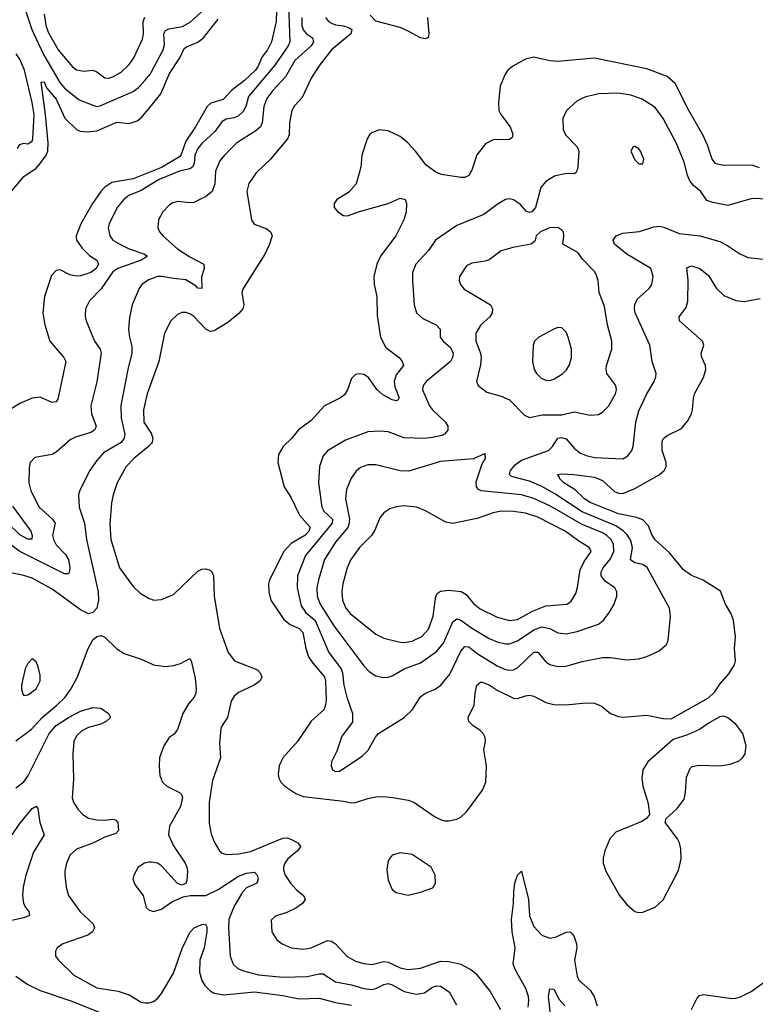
# Model space of a CAD drawing. Header units: inches. Extents: x 1954678 to 2060271, y 904822 to 1016299.
# Tile 113 of 256: x 2039349 to 2042986, y 921131 to 925999. Entities that reach past the tile are written whole.
import ezdxf

# ---------------------------------------------------------------- set-up
doc = ezdxf.new("R2010")
doc.units = ezdxf.units.IN
doc.header["$MEASUREMENT"] = 0
doc.layers.add('C0932', color=7, linetype='Continuous')
doc.layers.add('C0942', color=7, linetype='Continuous')

msp = doc.modelspace()

# ---------------------------------------------------------------- linework, layer by layer
at = {"layer": 'C0932', "color": 5}
for points, elevation in [([(2039375, 926055), (2039408.6, 925950), (2039466.6, 925826.6), (2039548.2, 925688.2), (2039570, 925661.6), (2039643.1, 925603.1), (2039714.9, 925574.9), (2039730, 925570.9), (2039750, 925574.3), (2039910, 925644.4), (2039936, 925664), (2039970, 925699.7), (2039994.1, 925730), (2040000, 925741.1)], 540), ([(2039470, 926026), (2039479.1, 925970), (2039490, 925937.8), (2039538.7, 925850), (2039610, 925766.2), (2039630, 925752.1), (2039665.4, 925745.4), (2039710, 925749.3), (2039730, 925741.3), (2039770, 925712), (2039790, 925710.9), (2039810, 925716.6), (2039850, 925739.4), (2039890, 925777.1), (2039912.8, 925810), (2039956.2, 925903.8), (2039961, 925930), (2039959.6, 925990), (2039968.1, 926011.9)], 560), ([(2039337.9, 925362.1), (2039350, 925382.6), (2039370, 925388.9), (2039390, 925384.9), (2039410, 925399.3), (2039413.6, 925410), (2039420.9, 925530), (2039411.1, 925590), (2039373.2, 925750), (2039350, 925804.2), (2039332, 925830)], 540), ([(2039230, 925057.7), (2039370, 925224.8), (2039430, 925265.5), (2039451.1, 925288.9), (2039480.1, 925330), (2039487.8, 925350), (2039489.1, 925390), (2039477.3, 925530), (2039455.3, 925690), (2039470, 925692.6), (2039482.3, 925662.3), (2039530, 925606.9), (2039572, 925512), (2039630, 925456.8), (2039647.6, 925447.6), (2039684.3, 925444.3), (2039730, 925450.1), (2039830, 925492.2), (2039890, 925485.5), (2039930, 925499.4), (2039950, 925514.8), (2040000, 925575.1)], 520), ([(2040000, 925248.8), (2039910, 925212.8), (2039805.4, 925194.6), (2039770, 925171.1), (2039750.8, 925150), (2039708.5, 925090), (2039650.7, 924990), (2039628.2, 924930), (2039630.1, 924910), (2039658, 924870), (2039693.7, 924833.7), (2039731.3, 924810), (2039739.2, 924790), (2039727.4, 924770), (2039701.1, 924750), (2039650, 924732.9), (2039630, 924731.6), (2039597.7, 924737.7), (2039550, 924763.1), (2039530, 924759.8), (2039505.8, 924734.2), (2039472.3, 924630), (2039463.2, 924550), (2039473.4, 924490), (2039498.3, 924410), (2039566.9, 924330), (2039576.5, 924310), (2039537.6, 924122.4), (2039530, 924109.7), (2039510, 924107.4), (2039450, 924132.9), (2039410, 924128.7), (2039350, 924102.5), (2039231.4, 924030)], 520), ([(2040000, 925186), (2039950, 925155.2), (2039889.3, 925130.7), (2039863.8, 925110), (2039831.1, 925070), (2039791.2, 924990), (2039786.4, 924970), (2039794, 924930), (2039810.3, 924910), (2039844.2, 924890), (2039890, 924866.9), (2039962.1, 924842.1), (2039981.1, 924830), (2039948.9, 924810), (2039834, 924770), (2039810, 924752.4), (2039752, 924668), (2039694.9, 924610), (2039674.7, 924570), (2039673.3, 924533.3), (2039678.5, 924510), (2039719.7, 924410), (2039746.2, 924370), (2039752.7, 924350), (2039730.7, 924209.3), (2039701.6, 924090), (2039704.7, 924050), (2039726.5, 923990), (2039722.8, 923977.2), (2039719.6, 923970), (2039700.8, 923959.2), (2039625.1, 923934.9), (2039598.4, 923921.6), (2039530, 923860.5), (2039510, 923849.7), (2039424.7, 923835.3), (2039400.7, 923810), (2039396.1, 923783.9), (2039393.8, 923710), (2039403.9, 923670), (2039445.8, 923590), (2039512, 923530), (2039523.8, 923510), (2039511.9, 923450), (2039516.6, 923430), (2039530, 923403.5), (2039575.4, 923355.4), (2039590.7, 923330.7), (2039596.6, 923290), (2039593.5, 923266.5), (2039590, 923260.4), (2039570, 923259.6), (2039350.2, 923370.2), (2039230, 923457.5)], 540), ([(2040000, 924718.1), (2039986.7, 924713.3), (2039953.4, 924690), (2039939.6, 924670), (2039905.8, 924590), (2039892.7, 924527.3), (2039887.7, 924470), (2039891.8, 924430), (2039903.4, 924383.4), (2039903.5, 924350), (2039883, 924270), (2039848.9, 924091.1), (2039850.7, 924030), (2039869, 923950), (2039866.4, 923930), (2039850, 923908.7), (2039762.9, 923857.1), (2039730, 923820.4), (2039696.5, 923770), (2039647.1, 923672.9), (2039640.6, 923650), (2039643, 923590), (2039668.7, 923510), (2039680.2, 923430), (2039736.8, 923170), (2039739.3, 923130), (2039730, 923089.6), (2039710, 923067.8), (2039690, 923062), (2039650, 923081.5), (2039510, 923184.2), (2039410, 923238.3), (2039370, 923251.9), (2039210, 923285)], 560), ([(2040000, 924208.2), (2039978.5, 924150), (2039961, 924070), (2039962.8, 924010), (2040000, 923952)], 580), ([(2040000, 923905.4), (2039986.2, 923890), (2039913.8, 923830), (2039876.1, 923790), (2039830.9, 923710), (2039811.5, 923650), (2039802.8, 923610), (2039795.3, 923504.7), (2039798.9, 923430), (2039843.2, 923290), (2039910, 923196.5), (2039944.7, 923164.7), (2039990, 923137.6), (2040000, 923134)], 580), ([(2039313.6, 923593.6), (2039403.5, 923470), (2039411.3, 923450), (2039408.7, 923431.3), (2039390, 923430.8), (2039350, 923452.2), (2039290.9, 923510.9)], 520), ([(2039330, 922434.4), (2039407.7, 922492.3), (2039460.2, 922550), (2039533.3, 922610), (2039573.6, 922650), (2039601.8, 922690), (2039635.3, 922750), (2039687.1, 922890), (2039710, 922933.4), (2039730, 922950.4), (2039750, 922954), (2039770, 922946), (2039829.2, 922889.2), (2039866, 922866), (2039950, 922838), (2040000, 922814.9)], 560), ([(2039330, 922201.4), (2039370, 922231), (2039390, 922259.7), (2039494.6, 922470), (2039529.7, 922510.3), (2039590, 922549.6), (2039650, 922580.4), (2039710, 922598.4), (2039750, 922595.6), (2039788.2, 922570), (2039798.4, 922550), (2039776.5, 922530), (2039750, 922516.5), (2039690, 922500.4), (2039656.1, 922483.9), (2039630, 922458.9), (2039617.3, 922430), (2039611.4, 922370), (2039615.3, 922244.7), (2039608.9, 922150), (2039614.6, 922130), (2039636.4, 922096.4), (2039662, 922070), (2039690, 922052.4), (2039730, 922043.5), (2039770, 922042.5), (2039810, 922047.6), (2039823.4, 922043.4), (2039834.9, 922030), (2039837.4, 921990), (2039824.2, 921975.8), (2039770, 921958.3), (2039710, 921927.9), (2039630, 921898.5), (2039599.3, 921870), (2039580.9, 921830), (2039571.8, 921790), (2039571.9, 921770), (2039579.7, 921710), (2039591.2, 921670), (2039648.3, 921588.3), (2039712, 921530), (2039718.9, 921510), (2039708.9, 921490), (2039686.7, 921473.3), (2039562, 921430), (2039534.4, 921410), (2039526.4, 921393.6), (2039526.7, 921370), (2039540.4, 921350), (2039616, 921276), (2039730, 921212.5), (2039836.5, 921196.5), (2039890, 921178.4), (2039950, 921142.8), (2039970, 921138), (2039990, 921138.5), (2040000, 921141.9)], 540), ([(2039311.6, 921970), (2039350, 922024.9), (2039410, 922099.3), (2039430.5, 922110.5), (2039438.9, 922098.9), (2039449.1, 922030), (2039470.2, 921970), (2039417, 921883), (2039380.2, 921770), (2039366.5, 921710), (2039362.3, 921670), (2039367.7, 921632.3), (2039377.4, 921610), (2039393.7, 921590), (2039398, 921570), (2039370, 921559.1), (2039264.7, 921535.3)], 520), ([(2040000, 921833.5), (2039990, 921834.7), (2039966.8, 921830), (2039935.5, 921810), (2039913, 921770), (2039907.7, 921750), (2039919.9, 921719.9), (2039958.8, 921670), (2039974.8, 921610), (2039990, 921597.3), (2040000, 921594.2)], 560), ([(2039330, 921270.2), (2039390, 921228.8), (2039450, 921199.2), (2039606.5, 921146.5), (2039910, 921025.2)], 520)]:
    msp.add_lwpolyline(points, dxfattribs=dict(at, elevation=elevation))
at = {"layer": 'C0932', "color": 5, "elevation": 580}
msp.add_lwpolyline([(2039410, 922839), (2039390, 922816), (2039376.4, 922790), (2039358, 922710), (2039357.3, 922690), (2039364, 922664), (2039370, 922658), (2039390, 922660.7), (2039430, 922690.6), (2039449.6, 922730.4), (2039450, 922758), (2039440.1, 922800.1), (2039430, 922824)], close=True, dxfattribs=at)
at = {"layer": 'C0942', "color": 5}
for points, elevation in [([(2040620.1, 926099.9), (2040617.6, 925990), (2040593.5, 925890), (2040574.5, 925850), (2040546.6, 925813.4), (2040528.6, 925770), (2040515.5, 925750), (2040460.7, 925699.3), (2040396.8, 925650), (2040354.8, 925605.2), (2040293.8, 925586.2), (2040275.5, 925570), (2040217.7, 925470), (2040170, 925398.3), (2040147.8, 925332.2), (2040139, 925321), (2040050, 925268.8), (2040000, 925248.8)], 520), ([(2040678.3, 926070), (2040684.8, 925890), (2040676.7, 925870), (2040610, 925774.1), (2040480.9, 925619.1), (2040466.8, 925570), (2040454.6, 925545.4), (2040430, 925523.6), (2040410, 925514.3), (2040370, 925507.1), (2040350, 925495.3), (2040314.2, 925445.8), (2040250, 925388), (2040230, 925362.4), (2040214.4, 925330), (2040211.6, 925288.4), (2040204, 925270), (2040190, 925261.7), (2040138.5, 925250), (2040038.9, 925210), (2040000, 925186)], 540), ([(2040000, 925741.1), (2040057.6, 925850), (2040064.4, 925875.6), (2040062.5, 925930), (2040070, 925945.8), (2040086.3, 925953.7), (2040153.8, 925966.2), (2040192.5, 925987.5), (2040276.4, 926063.6)], 540), ([(2041364.8, 926010), (2041371.2, 925928.8), (2041368.2, 925911.8), (2041355.7, 925904.3), (2041330, 925909.2), (2041270, 925943.2), (2041230, 925960.2), (2041110, 925992), (2041082.3, 926022.3)], 580), ([(2040860.7, 926010), (2040876.5, 925990), (2040890, 925982), (2040910, 925974.4), (2040950, 925969.2), (2040978.5, 925958.5), (2040990.6, 925950), (2040986.7, 925930), (2040890, 925850.5), (2040828, 925770), (2040790.2, 925710), (2040746, 925614), (2040707, 925573), (2040694, 925550), (2040683.5, 925490), (2040680.9, 925430), (2040672.9, 925410), (2040589, 925310), (2040517.5, 925242.5), (2040481.8, 925190), (2040471.3, 925150), (2040495.8, 925010), (2040508.1, 924988.1), (2040566.8, 924966.8), (2040578.6, 924958.6), (2040588.8, 924950), (2040596.5, 924930), (2040584, 924890), (2040560.3, 924839.7), (2040453.7, 924670), (2040448.1, 924650), (2040457.4, 924590), (2040451.5, 924570), (2040432.9, 924547.1), (2040377.3, 924502.7), (2040310, 924461.2), (2040290, 924457.9), (2040270, 924468.9), (2040210, 924532), (2040190, 924545.7), (2040170, 924552.4), (2040150, 924551.1), (2040130, 924541.1), (2040096.5, 924510), (2040064.7, 924450), (2040037.6, 924310), (2040000, 924208.2)], 580), ([(2040744.1, 926010), (2040744.7, 925970), (2040749.8, 925949.8), (2040767.8, 925930), (2040796, 925910), (2040801.3, 925890), (2040789.4, 925870), (2040710, 925797.9), (2040662.8, 925717.2), (2040599.8, 925650), (2040570.7, 925610), (2040555.4, 925570), (2040547.4, 925490), (2040538.9, 925470), (2040516.2, 925450), (2040422.4, 925390), (2040361.3, 925330), (2040339.3, 925300.7), (2040316.8, 925250), (2040313, 925187), (2040300.7, 925150), (2040270, 925125.5), (2040210, 925095.4), (2040190, 925093.7), (2040130, 925100.9), (2040106, 925094), (2040090, 925084.7), (2040056.9, 925050), (2040034.9, 925010), (2040032.8, 924970), (2040040.3, 924950), (2040056.5, 924930), (2040130, 924867), (2040190, 924826.6), (2040259, 924790), (2040261.1, 924770), (2040247.3, 924727.3), (2040250.2, 924669.8), (2040230, 924671.2), (2040222.3, 924682.3), (2040170, 924714), (2040110, 924719.2), (2040050, 924730.5), (2040030, 924729.1), (2040000, 924718.1)], 560), ([(2040000, 925575.1), (2040047.6, 925632.4), (2040090, 925732.9), (2040140.7, 925810), (2040162.9, 925857.1), (2040174.1, 925865.9), (2040230, 925888.1), (2040258.1, 925910), (2040330, 926001.2)], 520), ([(2043007, 925267), (2042970, 925279.8), (2042830, 925279.1), (2042790, 925287.3), (2042772.2, 925310), (2042750, 925379.6), (2042726.6, 925430), (2042657, 925550), (2042590, 925684.2), (2042550, 925718.3), (2042450, 925755.9), (2042190, 925808.9), (2042010, 925792.8), (2041970, 925796.4), (2041890, 925813.3), (2041850, 925803.5), (2041787.7, 925770), (2041761.6, 925750), (2041748.7, 925730), (2041724.2, 925670), (2041716.1, 925590), (2041718.3, 925550), (2041727.8, 925530), (2041773.8, 925470), (2041787, 925433), (2041783.7, 925416.3), (2041770, 925407.2), (2041690, 925405.1), (2041652.8, 925387.2), (2041609.2, 925330.8), (2041584.8, 925255.2), (2041570, 925229.7), (2041550, 925218.9), (2041530, 925218.5), (2041434.7, 925234.7), (2041405.7, 925245.7), (2041359.3, 925279.3), (2041305.6, 925350), (2041267.6, 925390), (2041230, 925421.3), (2041170, 925449.7), (2041126, 925454), (2041090, 925440.7), (2041078, 925430), (2041066.4, 925410), (2041040.3, 925330), (2041036.4, 925270), (2041011.9, 925188.1), (2040974.6, 925145.4), (2040916.3, 925110), (2040903.2, 925090), (2040903.9, 925070), (2040921.3, 925050), (2040950, 925032), (2040970, 925029.1), (2041028.6, 925051.4), (2041170, 925090.3), (2041230, 925116.4), (2041254.8, 925110), (2041262, 925090), (2041260.4, 925050), (2041248.8, 925010), (2041208.7, 924931.3), (2041133.2, 924830), (2041114.4, 924790), (2041099.6, 924730), (2041102.3, 924690), (2041114.7, 924630), (2041116.7, 924536.7), (2041132.9, 924430), (2041158.7, 924378.7), (2041225, 924330), (2041239.7, 924310), (2041245.8, 924290), (2041210, 924243.5), (2041200.1, 924210), (2041203.8, 924183.8), (2041224.4, 924130), (2041220.7, 924119.3), (2041210, 924114.7), (2041190, 924120.5), (2041144, 924144), (2041115.8, 924170), (2041073.2, 924230), (2041050, 924245.3), (2041030, 924248.7), (2041010, 924244.7), (2040990, 924225.1), (2040969.2, 924170), (2040954.8, 924145.2), (2040934.4, 924130), (2040856, 924090), (2040790, 924018.3), (2040727.8, 923972.2), (2040695.3, 923930), (2040651.3, 923888.7), (2040628.5, 923850), (2040625.3, 923810), (2040656, 923690), (2040690, 923639.5), (2040732.9, 923550), (2040784.4, 923490), (2040778.1, 923470), (2040758.1, 923450), (2040691.8, 923410), (2040655.5, 923370), (2040584.8, 923230), (2040579.8, 923210), (2040580.1, 923170), (2040591, 923130), (2040654.4, 923034.4), (2040685.8, 923010), (2040730.2, 922990), (2040749.5, 922970), (2040763.8, 922890), (2040777.5, 922850), (2040798.2, 922818.2), (2040855.7, 922750), (2040861, 922730), (2040863.7, 922636.3), (2040861.3, 922610), (2040852.8, 922587.2), (2040789.5, 922530.5), (2040721.8, 922430), (2040649.5, 922350.5), (2040632.2, 922310), (2040627.7, 922270), (2040630.2, 922250.2), (2040639.6, 922230), (2040659.5, 922210), (2040714.1, 922174.1), (2040750, 922159.2), (2040950, 922136.3), (2040990, 922127.7), (2041010, 922128.6), (2041070, 922149.4), (2041110, 922157.8), (2041150, 922159.1), (2041193.7, 922153.7), (2041270, 922140.5), (2041298, 922130), (2041399.2, 922059.2), (2041430, 922045.5), (2041450, 922039.3), (2041470, 922039.3), (2041510, 922047.2), (2041530, 922056.9), (2041557.3, 922082.7), (2041637.2, 922190), (2041653.6, 922230), (2041656.8, 922310), (2041643.1, 922390), (2041651.9, 922430), (2041649.7, 922450), (2041639.7, 922470), (2041625.4, 922485.4), (2041589.9, 922509.9), (2041569.7, 922530), (2041565.4, 922550), (2041595.8, 922610), (2041601.1, 922670), (2041609.8, 922710), (2041630, 922725.5), (2041670, 922710.8), (2041710, 922685.3), (2041790, 922645), (2041810, 922643), (2041850, 922656.9), (2041870, 922659.1), (2041890, 922654.2), (2041950, 922624.3), (2041990, 922614), (2042047.5, 922612.5), (2042150, 922621.8), (2042190, 922620.3), (2042224.8, 922604.8), (2042270, 922568.5), (2042310, 922554), (2042330, 922550.4), (2042450, 922560.4), (2042530, 922544.9), (2042570, 922542.8), (2042754, 922646), (2042784.7, 922675.3), (2042810, 922714), (2042855.2, 922764.8), (2042882, 922810), (2042887.1, 922830), (2042883.1, 922890), (2042888.4, 922948.4), (2042878.3, 923030), (2042865.5, 923065.5), (2042838.3, 923110), (2042814.2, 923174.2), (2042727.7, 923227.7), (2042670, 923251.5), (2042630, 923280.2), (2042562.5, 923362.5), (2042489.8, 923430), (2042474.5, 923454.5), (2042457.4, 923497.4), (2042430, 923525.9), (2042398.9, 923538.9), (2042310, 923557), (2042170, 923612.5), (2042141.2, 923630), (2042094.8, 923674.8), (2042039.8, 923710), (2042018.9, 923730), (2042018, 923738), (2042007.6, 923750), (2042026.6, 923753.4), (2042089.1, 923750.9), (2042190, 923738.3), (2042230, 923720.6), (2042290, 923667.5), (2042310, 923657.7), (2042330, 923657.2), (2042390, 923681), (2042510.4, 923749.6), (2042535.8, 923770), (2042544.6, 923790), (2042544.7, 923810), (2042524.9, 923870), (2042525.2, 923914.8), (2042531.6, 923928.4), (2042550, 923943.6), (2042621.2, 923978.8), (2042650, 924014.4), (2042669.8, 924050), (2042675, 924070), (2042679.7, 924130), (2042685.6, 924150), (2042729.7, 924230), (2042741.1, 924270), (2042739.7, 924290), (2042721, 924330), (2042718.5, 924350), (2042731.1, 924390), (2042724, 924410), (2042610.9, 924510), (2042608.5, 924530), (2042644, 924576), (2042652.9, 924607.1), (2042654.2, 924710), (2042647.1, 924772.9), (2042670, 924783.2), (2042711.7, 924770), (2042754.8, 924734.8), (2042793.8, 924670), (2042830, 924636.2), (2042890, 924610.2), (2042930, 924606.9), (2043010, 924620.7)], 620), ([(2043050, 925111.9), (2042970, 925114.5), (2042850, 925081.4), (2042775.2, 925095.2), (2042746, 925106), (2042716.2, 925150), (2042679.6, 925179.6), (2042662.3, 925202.3), (2042650.5, 925230.5), (2042634.3, 925294.3), (2042594.7, 925390), (2042530, 925511.1), (2042490, 925565.1), (2042426.2, 925606.2), (2042370, 925626.6), (2042310, 925636), (2042210, 925632.9), (2042143, 925617), (2042103.4, 925596.6), (2042052, 925550), (2042033.4, 925510), (2042035.8, 925455.8), (2042047, 925430), (2042105.8, 925370), (2042113.7, 925350), (2042107.9, 925272.1), (2042105.3, 925254.7), (2042097.7, 925242.3), (2042090, 925237), (2042050, 925238.5), (2041993.8, 925226.2), (2041950, 925199.7), (2041924.7, 925170), (2041898.9, 925070), (2041880.4, 925050), (2041870, 925046), (2041852.6, 925052.6), (2041825, 925085), (2041790, 925108.7), (2041770, 925114), (2041750, 925109.7), (2041710, 925086.4), (2041644.1, 925035.9), (2041510, 924981.8), (2041404.2, 924910), (2041370, 924857.6), (2041308.2, 924790), (2041290.2, 924750), (2041290.2, 924710), (2041299.4, 924590), (2041310.1, 924550.1), (2041342.4, 924522.4), (2041408.5, 924490), (2041427, 924470), (2041428, 924430), (2041442, 924410), (2041478.4, 924378.4), (2041492.3, 924350), (2041489.4, 924330), (2041478.9, 924310), (2041358.2, 924210), (2041344.2, 924190), (2041341.2, 924170), (2041375.1, 924090), (2041390.1, 924070), (2041454, 924010), (2041465.4, 923990), (2041465, 923970), (2041449.5, 923950.5), (2041435.6, 923944.4), (2041390, 923933), (2041348.8, 923928.8), (2041250, 923931.5), (2041170, 923961.5), (2041130, 923965.1), (2041070, 923962), (2040959, 923921), (2040870, 923867.2), (2040850, 923843.6), (2040831.1, 923790), (2040826.8, 923710), (2040842.5, 923590), (2040853, 923570), (2040895, 923530), (2040894.6, 923510), (2040761.4, 923350), (2040721.8, 923250), (2040720.6, 923190), (2040741.4, 923101.4), (2040761.8, 923070), (2040810, 923028.9), (2040876.9, 922870), (2040937.7, 922790), (2040945, 922770), (2040951.8, 922710), (2040965.8, 922650), (2040994.2, 922570), (2040993.7, 922526.3), (2040942.2, 922457.8), (2040916.5, 922383.5), (2040890.5, 922330), (2040888.2, 922310), (2040894.8, 922290), (2040910, 922282.4), (2040930, 922284.2), (2041042.4, 922357.6), (2041071.3, 922388.7), (2041107.6, 922452.4), (2041122.9, 922470), (2041249.8, 922550.2), (2041290.6, 922589.4), (2041329.7, 922650), (2041340.4, 922659.6), (2041354.5, 922670), (2041403.6, 922690), (2041430.5, 922709.5), (2041475.8, 922764.2), (2041530, 922877.2), (2041550, 922901), (2041570, 922899.4), (2041610, 922866.1), (2041710, 922804.1), (2041750, 922786.6), (2041770, 922783.5), (2041790, 922784.8), (2041810, 922795.3), (2041890, 922873.2), (2041910, 922872.3), (2041950, 922825), (2041970, 922812.1), (2042010, 922801.8), (2042050, 922802.6), (2042130, 922826.4), (2042230, 922845.8), (2042270, 922845.6), (2042350, 922834.9), (2042410, 922839.6), (2042448.7, 922851.3), (2042510, 922878.4), (2042547.3, 922910), (2042555.4, 922930), (2042566, 923050), (2042561.3, 923090), (2042450.9, 923290.9), (2042430, 923306.3), (2042390, 923313.8), (2042368.3, 923328.3), (2042378.4, 923390), (2042368.6, 923428.6), (2042352.5, 923452.5), (2042332.2, 923472.2), (2042296.3, 923496.3), (2042130, 923566.6), (2041995.3, 923655.3), (2041930, 923691.7), (2041870, 923717.6), (2041780.8, 923740.8), (2041769.8, 923750), (2041775.3, 923770), (2041800.4, 923799.6), (2041830, 923821.9), (2041963.5, 923870), (2041983.4, 923890), (2042009.9, 923930.1), (2042026.1, 923933.9), (2042050, 923926.8), (2042090, 923881.4), (2042118.3, 923858.3), (2042150, 923844.1), (2042190, 923834.1), (2042330, 923829), (2042356.2, 923843.8), (2042375.6, 923870), (2042381.8, 923890), (2042395.2, 924010), (2042410, 924065.5), (2042449.8, 924150), (2042485.6, 924210), (2042494.2, 924234.2), (2042495.6, 924250), (2042475, 924310), (2042464, 924390), (2042392.4, 924550), (2042388.3, 924570), (2042390, 924590.6), (2042402, 924618), (2042460.5, 924670), (2042474.3, 924690), (2042480.5, 924730), (2042469.4, 924770), (2042350, 924840.8), (2042289.9, 924889.9), (2042283.7, 924910), (2042298.3, 924930), (2042330, 924943.5), (2042412.8, 924952.8), (2042484.8, 924975.2), (2042510, 924978), (2042533.6, 924973.6), (2042610, 924942.8), (2042711.3, 924931.3), (2042810, 924902.4), (2042844.9, 924884.9), (2042910, 924842), (2042950, 924822.9), (2043024.2, 924815.8)], 640), ([(2040000, 923952), (2040001.3, 923950), (2040007.4, 923930), (2040004.1, 923910), (2040000, 923905.4)], 580), ([(2040000, 923134), (2040010.3, 923130.3), (2040050, 923133.4), (2040110, 923156.9), (2040230, 923273), (2040250, 923282.4), (2040270, 923284.9), (2040290, 923277), (2040298.4, 923270), (2040307.2, 923250), (2040310.2, 923150), (2040337.1, 922990), (2040379.3, 922870), (2040410.3, 922830), (2040524.9, 922784.9), (2040538, 922770), (2040545.8, 922750), (2040538.3, 922730), (2040507.6, 922710), (2040430, 922673), (2040410, 922654.8), (2040395.3, 922630), (2040375.9, 922550), (2040349.5, 922510.5), (2040344.3, 922495.7), (2040337.2, 922422.8), (2040342, 922350), (2040302.7, 922237.3), (2040286, 922130), (2040285.5, 922025.5), (2040295, 921975), (2040310, 921935.5), (2040337, 921890), (2040350, 921878.9), (2040372.2, 921872.2), (2040430, 921875.6), (2040490, 921887.6), (2040650, 921952.7), (2040670, 921954.2), (2040690, 921948.1), (2040724.6, 921930), (2040735.2, 921915.2), (2040736.9, 921910), (2040722.3, 921890), (2040674.4, 921850), (2040659.4, 921830), (2040652.7, 921810), (2040654.1, 921794.1), (2040662.3, 921770), (2040687.5, 921730), (2040717.1, 921697.1), (2040752, 921670), (2040760.3, 921650), (2040746.5, 921630), (2040714, 921606), (2040670, 921585.7), (2040613, 921567), (2040592.3, 921547.7), (2040594.9, 921490), (2040621.1, 921450), (2040646.4, 921430), (2040690.7, 921410), (2040750, 921403.5), (2040790.2, 921410.2), (2040870, 921446.4), (2040890, 921443.5), (2040911, 921430), (2040967.8, 921367.8), (2041010, 921344.3), (2041050, 921332.5), (2041090, 921328.3), (2041150, 921342.9), (2041170, 921340.4), (2041230, 921312.2), (2041270, 921303.5), (2041330, 921309.5), (2041430, 921345.5), (2041470, 921342.3), (2041529.5, 921329.5), (2041581.8, 921301.8), (2041603.9, 921283.9), (2041674.2, 921194.2), (2041726.5, 921106.5)], 580), ([(2040000, 922814.9), (2040010.2, 922810.2), (2040070, 922802.2), (2040110, 922806.2), (2040143.8, 922816.2), (2040190, 922840.7), (2040196.4, 922830), (2040216.1, 922743.9), (2040221.6, 922690), (2040219.5, 922670), (2040212, 922650), (2040183.4, 922616.6), (2040156.1, 922570), (2040130, 922489.4), (2040113.2, 922466.8), (2040088.4, 922450), (2040062, 922410), (2040040.9, 922350), (2040038.5, 922310), (2040042.4, 922262.4), (2040054.4, 922230), (2040076.3, 922210), (2040138.5, 922178.5), (2040149.2, 922169.2), (2040153.4, 922153.4), (2040143.8, 922110), (2040090, 922012.7), (2040085.5, 921970), (2040110, 921914.9), (2040167.2, 921830), (2040175.6, 921810), (2040178.9, 921790), (2040175.8, 921744.2), (2040170, 921729), (2040156.8, 921723.2), (2040150, 921721.2), (2040130, 921729.2), (2040050, 921816.3), (2040030, 921829.7), (2040000, 921833.5)], 560), ([(2040000, 921594.2), (2040010.8, 921590.8), (2040050, 921602), (2040101.1, 921638.9), (2040157.2, 921662.8), (2040191.3, 921668.7), (2040270, 921670.2), (2040330, 921699.8), (2040430, 921764.7), (2040470, 921779.1), (2040510, 921784), (2040522.4, 921770), (2040528, 921750), (2040521.1, 921730), (2040470, 921707.1), (2040450, 921685.7), (2040410, 921616.2), (2040382.6, 921550), (2040381.1, 921510), (2040389.3, 921370), (2040405, 921330), (2040427.9, 921307.9), (2040456.2, 921296.2), (2040530, 921277.5), (2040650, 921266.2), (2040770, 921269.5), (2040830, 921282.7), (2040850, 921282.7), (2040910, 921242.6), (2040990, 921227.5), (2041050, 921209), (2041090, 921205.4), (2041110, 921209.5), (2041150, 921230.1), (2041170, 921234.1), (2041190, 921228.5), (2041250, 921195.4), (2041310, 921181.5), (2041350, 921188.1), (2041390, 921216.6), (2041410, 921222.9), (2041430, 921221), (2041473, 921193), (2041508.3, 921128.3)], 560), ([(2041862, 921118), (2041866.2, 921150), (2041865, 921170), (2041851.8, 921210), (2041800.2, 921300.2), (2041788.6, 921330), (2041798.5, 921410), (2041783.6, 921490), (2041780.1, 921550), (2041790.5, 921630), (2041791.5, 921688.5), (2041797.4, 921730), (2041809.8, 921769.8), (2041830, 921790.5), (2041864.1, 921650), (2041868.7, 921568.7), (2041890, 921516.5), (2041930, 921472.6), (2041970, 921458.3), (2041997.3, 921462.7), (2042050, 921487.5), (2042070, 921489), (2042080.6, 921480.6), (2042089.3, 921469.3), (2042102, 921430), (2042104.2, 921410), (2042092, 921350), (2042105, 921270), (2042112.9, 921250), (2042170, 921202), (2042189.7, 921169.7), (2042204.6, 921124.6)], 580), ([(2040000, 921141.9), (2040010, 921145.3), (2040030, 921160.3), (2040050, 921185.7), (2040110, 921285.2), (2040152.3, 921407.7), (2040190, 921486.9), (2040211.1, 921510), (2040250, 921526.7), (2040267.5, 921527.5), (2040274.9, 921514.9), (2040275, 921490), (2040261.8, 921410), (2040240.1, 921350), (2040238.3, 921290), (2040249.7, 921249.7), (2040264.9, 921224.9), (2040290, 921198.2), (2040310, 921186.2), (2040358.2, 921178.2), (2040510, 921192.8), (2040650, 921175.5), (2040730, 921159.3), (2040830, 921161.3), (2040910, 921140.3), (2040990, 921127.8)], 540), ([(2041975.5, 921070), (2041963.6, 921170), (2041970, 921207.7), (2041990, 921206.4), (2042015.8, 921155.8), (2042043.9, 921123.9)], 560), ([(2042670, 921105.3), (2042697.7, 921162.3), (2042710, 921175.2), (2042730, 921179.3), (2042870, 921160.2), (2042890, 921162), (2042912.4, 921167.6), (2042964.5, 921195.5), (2043030, 921241.1)], 580)]:
    msp.add_lwpolyline(points, dxfattribs=dict(at, elevation=elevation))
for points, elevation in [([(2042390, 925373.2), (2042382, 925370), (2042371, 925350), (2042390, 925306), (2042410, 925286.8), (2042430, 925287.3), (2042434, 925310), (2042418, 925350), (2042410, 925361.2)], 660), ([(2042010, 924972), (2041968, 924970), (2041923.7, 924950), (2041903.1, 924930), (2041895.6, 924904.4), (2041877.3, 924890), (2041787.1, 924872.9), (2041730, 924855.8), (2041670, 924812.4), (2041650, 924805.4), (2041583.6, 924796.4), (2041558.3, 924781.7), (2041523.8, 924730), (2041521.6, 924710), (2041528, 924690), (2041547.1, 924667.1), (2041677.3, 924590), (2041686.4, 924570), (2041684.6, 924550), (2041672.8, 924530), (2041629.3, 924490), (2041604.7, 924450), (2041604.1, 924410), (2041627, 924350), (2041630.2, 924330), (2041626.8, 924293.2), (2041607.6, 924210), (2041614.9, 924190), (2041657.7, 924157.7), (2041730, 924138.3), (2041770, 924120.3), (2041844.3, 924044.3), (2041870, 924033.1), (2041933.8, 924046.2), (2042030, 924046.5), (2042090, 924060.1), (2042170, 924044.5), (2042210, 924048), (2042230, 924058.5), (2042261.4, 924090), (2042294.6, 924150), (2042299.4, 924170), (2042296.5, 924190), (2042252.2, 924250), (2042248.7, 924270), (2042250.8, 924290), (2042276.4, 924370), (2042276, 924410), (2042254.2, 924490), (2042240.6, 924580.6), (2042213.6, 924650), (2042209.2, 924709.2), (2042199.2, 924739.2), (2042190, 924755.1), (2042133.6, 924813.6), (2042107.7, 924847.7), (2042033.6, 924890), (2042038.3, 924930), (2042036.9, 924950), (2042030, 924958.7)], 660), ([(2042010, 924476.9), (2041990, 924469.7), (2041914.8, 924430), (2041893.4, 924410), (2041886.7, 924390), (2041884, 924310), (2041892.8, 924270), (2041903.6, 924250), (2041926.6, 924226.6), (2041950, 924216.9), (2041970, 924215.8), (2041990, 924222.4), (2042032.2, 924247.8), (2042052.2, 924267.8), (2042066.6, 924293.4), (2042077.2, 924330), (2042077.6, 924370), (2042061, 924430), (2042050, 924455.1), (2042030, 924476.2)], 680), ([(2041650, 923855.3), (2041592, 923828), (2041430, 923814.4), (2041272.8, 923767.2), (2041230, 923768.5), (2041110, 923798.5), (2041070, 923798.4), (2041034, 923786), (2041012.9, 923767.1), (2040987.5, 923732.5), (2040964, 923676), (2040959.8, 923630), (2040979, 923530), (2040976.6, 923503.4), (2040970.9, 923489.1), (2040910, 923415.8), (2040855.3, 923330), (2040825.9, 923230), (2040818.8, 923190), (2040819.3, 923150), (2040834.3, 923110), (2040902.9, 923002.9), (2041050, 922804.2), (2041077, 922777), (2041110, 922755.5), (2041146.5, 922746.5), (2041170, 922749.3), (2041190, 922755.6), (2041250, 922790.1), (2041330, 922820.1), (2041410, 922875.9), (2041443.9, 922916.1), (2041490, 923021.6), (2041510, 923036.6), (2041530, 923030.8), (2041587, 922990), (2041670, 922940.1), (2041710, 922923.4), (2041750, 922914), (2041770, 922914), (2041810, 922927.9), (2041890, 922982.5), (2041930, 922997.5), (2041970, 922990.1), (2042010, 922968), (2042050, 922963.3), (2042105.4, 922974.6), (2042210, 923010.2), (2042234.5, 923030), (2042265.3, 923070), (2042288.7, 923110), (2042301.5, 923150), (2042301.1, 923170), (2042291.5, 923190), (2042242.7, 923222.7), (2042224.3, 923250), (2042224.4, 923270), (2042234.2, 923290), (2042270, 923334.6), (2042286.6, 923370), (2042284.7, 923404.7), (2042272.9, 923430), (2042252.2, 923450), (2042230, 923463.1), (2042130, 923504), (2041970, 923596.2), (2041890, 923632.8), (2041830, 923650.7), (2041630, 923669.9), (2041617, 923677), (2041607.2, 923690), (2041606.2, 923713.8), (2041636.2, 923803.8), (2041651.6, 923830)], 660), ([(2041250, 923595.8), (2041210, 923591.3), (2041179.3, 923580.7), (2041150, 923560.7), (2041130, 923537), (2041104, 923476), (2041087.9, 923450), (2041029.2, 923390), (2040986.5, 923330), (2040968.6, 923290), (2040946.6, 923210), (2040941.6, 923170), (2040945, 923130), (2040962.2, 923090), (2040983.2, 923063.2), (2041110, 922960.7), (2041150, 922942), (2041230, 922921.3), (2041250, 922919.4), (2041290, 922927.6), (2041336.5, 922950), (2041370, 922986.9), (2041392.7, 923050), (2041406.2, 923150), (2041415.4, 923164.6), (2041430, 923173.6), (2041470, 923178.5), (2041531.7, 923171.7), (2041556.7, 923156.7), (2041593.1, 923113.1), (2041626.2, 923086.2), (2041710, 923045.1), (2041770, 923028.3), (2041810, 923033.8), (2041884.5, 923075.5), (2041950, 923102), (2042055.1, 923110), (2042075.2, 923124.8), (2042097.7, 923162.3), (2042107.2, 923192.8), (2042119.9, 923280.1), (2042139, 923321), (2042174.2, 923370), (2042170, 923380.9), (2042164.7, 923390), (2042117.6, 923417.6), (2042046.3, 923470), (2041910, 923540.4), (2041850, 923558.8), (2041790, 923567.5), (2041730, 923569.3), (2041690, 923561.2), (2041610, 923533.8), (2041488.7, 923508.7), (2041455.5, 923515.5), (2041352.7, 923572.7), (2041310, 923589.7)], 680), ([(2042830, 922555.8), (2042810, 922553.3), (2042756.8, 922523.2), (2042710, 922489.7), (2042650, 922463.6), (2042579.8, 922440.2), (2042453.7, 922330), (2042430.3, 922290), (2042425, 922250), (2042429.2, 922210), (2042455.8, 922124.2), (2042462, 922070), (2042447.7, 922050), (2042424.8, 922035.2), (2042297, 921983), (2042266.9, 921950), (2042242.3, 921890), (2042233.8, 921853.8), (2042233.7, 921830), (2042247.2, 921790), (2042314, 921670), (2042350, 921624.4), (2042390, 921590.4), (2042410, 921585.7), (2042430, 921587.4), (2042490, 921611.3), (2042530, 921647.8), (2042606.7, 921793.3), (2042618.9, 921850), (2042617.7, 921897.7), (2042610.8, 921930), (2042600.4, 921950), (2042539.5, 922030), (2042545.2, 922050), (2042600.2, 922099.8), (2042633.9, 922146.1), (2042641.4, 922178.6), (2042646.3, 922253.7), (2042662.9, 922297.1), (2042673.6, 922306.4), (2042706.3, 922313.7), (2042810, 922311), (2042862, 922318), (2042905.5, 922334.5), (2042922.9, 922350), (2042935.6, 922370), (2042941.1, 922410), (2042924.4, 922470), (2042890, 922516.9), (2042850, 922548.3)], 620), ([(2041230, 921880.5), (2041190.4, 921869.6), (2041170, 921842), (2041164.2, 921795.8), (2041170, 921744.7), (2041190, 921698.8), (2041210, 921684.9), (2041270, 921670.4), (2041330, 921686.4), (2041391.9, 921708.1), (2041405.2, 921730), (2041402.9, 921770), (2041382.9, 921810), (2041290, 921871.8)], 620)]:
    msp.add_lwpolyline(points, close=True, dxfattribs=dict(at, elevation=elevation))

doc.saveas('drawing.dxf')
